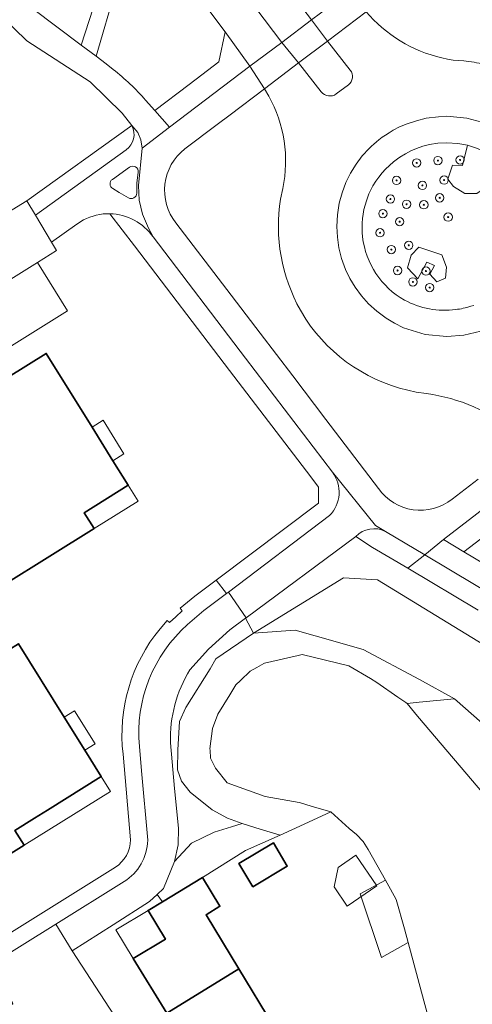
# Model space of a CAD drawing. Extents: x 147051 to 149075, y 463071 to 465537.
# Tile 208 of 229: x 147855 to 147898, y 464706 to 464800. Entities that reach past the tile are written whole.
import ezdxf

# ---------------------------------------------------------------- set-up
doc = ezdxf.new("R2010")
doc.units = 0
doc.header["$LTSCALE"] = 0.5
doc.layers.get('0').update_dxf_attribs({"linetype": 'CONTINUOUS'})
for name, color, linetype, lineweight in [('B-PV-GR-BEPLANTING_CULTUUR_HEESTERS-GV', 252, 'CONTINUOUS', 18), ('B-PV-GR-BOOM-S', 252, 'CONTINUOUS', 25), ('B-PV-OG-BEBOUWING-GV', 6, 'CONTINUOUS', 35), ('B-PV-OG-BEBOUWING_LUIFEL-GV', 6, 'CONTINUOUS', 18), ('B-PV-OG-TERREIN_BEGROEID-GV', 252, 'CONTINUOUS', 18), ('B-PV-OG-TERREIN_ERF-GV', 252, 'CONTINUOUS', 18), ('B-PV-OG-WATER_SLOOT-GV', 252, 'CONTINUOUS', 18), ('B-PV-VH-GESLOTENVERHARDING_ASFALT-GV', 252, 'CONTINUOUS', 18), ('B-PV-VH-GESLOTENVERHARDING_BETON-GV', 252, 'CONTINUOUS', 18), ('B-PV-VH-OPENVERHARDING_BETONSTRAATSTEEN-GV', 252, 'CONTINUOUS', 18), ('B-PV-VH-OPENVERHARDING_SIERBESTRATING-GV', 252, 'CONTINUOUS', 18), ('B-PV-VH-OPENVERHARDING_TEGEL-GV', 252, 'CONTINUOUS', 18)]:
    doc.layers.add(name, color=color, linetype=linetype, lineweight=lineweight)
doc.styles.add('NLCS-ISO', font='NLCS-ISO.ttf')

# ---------------------------------------------------------------- blocks, each defined once
blk = doc.blocks.new('SGR-BOOM_GBKN-SO')
at = {"linetype": 'ByBlock', "lineweight": 18}
h = blk.add_hatch(color=0, dxfattribs=at)
h.dxf.hatch_style = 1
edge = h.paths.add_edge_path()
edge.add_arc((0, 0), 0.25, 0, 360)
at = {"color": 0, "linetype": 'ByBlock', "lineweight": 18}
for radius in [2, 0.25]:
    blk.add_circle((0, 0), radius, dxfattribs=at)
at = {"color": 0, "linetype": 'ByBlock', "lineweight": 18, "style": 'NLCS-ISO'}
blk.add_attdef('SOORT', (2.5, 0), '', height=1.5, dxfattribs=at)

msp = doc.modelspace()

# ---------------------------------------------------------------- linework, layer by layer
at = {"layer": 'B-PV-GR-BEPLANTING_CULTUUR_HEESTERS-GV', "flags": 128}
for points in [[(147898.406, 464782.987), (147897.267, 464782.975), (147896.181, 464783.653), (147895.616, 464784.365), (147896.076, 464785.694), (147897.042, 464785.665), (147897.469, 464787.49), (147897.494, 464787.598), (147896.595, 464787.768), (147895.538, 464787.841), (147894.668, 464787.793), (147893.878, 464787.666), (147893.228, 464787.499), (147892.651, 464787.301), (147892.082, 464787.053), (147891.573, 464786.785), (147891.038, 464786.453), (147890.837, 464786.305)], [(147888.247, 464783.277), (147888.1, 464782.961), (147887.853, 464782.304)], [(147897.81, 464772.213), (147898.105, 464772.288)]]:
    msp.add_lwpolyline(points, dxfattribs=at)
for points in [[(147897.469, 464787.49), (147897.042, 464785.665), (147896.076, 464785.694), (147895.616, 464784.365), (147896.181, 464783.653), (147897.267, 464782.975), (147898.406, 464782.987), (147899.518, 464783.747), (147900.043, 464784.812), (147900.567, 464785.877), (147900.623, 464785.99), (147900.631, 464786.006), (147899.936, 464786.524), (147899.165, 464786.97), (147898.464, 464787.284), (147897.494, 464787.598)], [(147892.775, 464774.838), (147891.786, 464775.9), (147892.119, 464777.112), (147892.864, 464777.863), (147895.057, 464777.145), (147895.492, 464775.95), (147895.422, 464774.894), (147894.577, 464774.547), (147893.906, 464775.278), (147894.369, 464776.109), (147893.637, 464776.426)], [(147893.637, 464776.426), (147894.369, 464776.109), (147893.906, 464775.278), (147894.577, 464774.547), (147895.422, 464774.894), (147895.492, 464775.95), (147895.057, 464777.145), (147892.864, 464777.863), (147892.119, 464777.112), (147891.786, 464775.9), (147892.775, 464774.838)], [(147874.97, 464722.498), (147873.332, 464721.99), (147871.161, 464720.951), (147869.535, 464719.2), (147868.49, 464716.62), (147867.868, 464716.043), (147868.369, 464715.345), (147872.191, 464717.665), (147876.302, 464720.224), (147879.616, 464721.705), (147877.708, 464722.276), (147875.995, 464722.802)], [(147890.166, 464716.53), (147889.678, 464717.402), (147887.265, 464716.088), (147889.29, 464710.028), (147891.841, 464711.459), (147891.492, 464712.76), (147890.68, 464715.557)]]:
    msp.add_lwpolyline(points, close=True, dxfattribs=at)
at = {"layer": 'B-PV-GR-BEPLANTING_CULTUUR_HEESTERS-GV'}
for points in [[(147890.837, 464786.305, 0.126742), (147888.247, 464783.277)], [(147887.853, 464782.304, 0.110786), (147887.491, 464778.837)], [(147887.491, 464778.837, 0.239624), (147891.492, 464772.806)], [(147891.492, 464772.806, 0.155549), (147896.385, 464771.903)], [(147896.385, 464771.903, 0.044778), (147897.81, 464772.213)]]:
    msp.add_lwpolyline(points, format="xyb", dxfattribs=at)
at = {"layer": 'B-PV-OG-BEBOUWING-GV', "flags": 128}
for points in [[(147842.712, 464752.822), (147848.878, 464742.903), (147861.853, 464750.98), (147860.904, 464752.505), (147865.112, 464755.124), (147863.652, 464757.471), (147861.655, 464760.68), (147857.282, 464767.709), (147844.677, 464759.882), (147845.297, 464758.881), (147842.224, 464756.965), (147844.208, 464753.762)], [(147840.052, 464725.09), (147846.231, 464715.168), (147855.167, 464720.733), (147854.284, 464722.153), (147856.161, 464723.322), (147857.409, 464724.099), (147862.536, 464727.291), (147860.97, 464729.806), (147859.008, 464732.959), (147854.63, 464739.991), (147847.219, 464735.381), (147842.028, 464732.152), (147842.641, 464731.146), (147839.59, 464729.246), (147841.589, 464726.051)], [(147877.014, 464716.775), (147880.299, 464718.747), (147878.971, 464720.959), (147875.686, 464718.987)], [(147865.589, 464709.921), (147868.799, 464704.711), (147875.674, 464708.947), (147872.543, 464714.106), (147873.864, 464714.908), (147872.191, 464717.665), (147868.369, 464715.345), (147867.003, 464714.516), (147868.66, 464711.785)], [(147871.815, 464699.814), (147876.25, 464702.435), (147876.473, 464702.02), (147878.962, 464703.53), (147875.674, 464708.947), (147868.799, 464704.711)]]:
    msp.add_lwpolyline(points, close=True, dxfattribs=at)
at = {"layer": 'B-PV-OG-BEBOUWING_LUIFEL-GV', "flags": 128}
for points in [[(147861.655, 464760.68), (147863.652, 464757.471), (147864.701, 464758.124), (147862.706, 464761.333)], [(147860.904, 464752.505), (147861.853, 464750.98), (147866.061, 464753.599), (147865.112, 464755.124)], [(147859.008, 464732.959), (147860.97, 464729.806), (147861.947, 464730.414), (147859.986, 464733.567)], [(147855.167, 464720.733), (147863.42, 464725.872), (147862.536, 464727.291), (147857.409, 464724.099), (147856.161, 464723.322), (147854.284, 464722.153)], [(147884.763, 464716.762), (147886.029, 464714.926), (147888.843, 464716.866), (147886.835, 464719.777), (147885.16, 464718.622)], [(147865.589, 464709.921), (147868.66, 464711.785), (147867.003, 464714.516), (147863.931, 464712.652)]]:
    msp.add_lwpolyline(points, close=True, dxfattribs=at)
at = {"layer": 'B-PV-OG-TERREIN_BEGROEID-GV', "flags": 128}
for points in [[(147614.728, 465018.648), (147614.599, 465017.45), (147616.028, 465016.371), (147623.344, 465015.819), (147665.226, 464984.447), (147714.094, 464945.077), (147754.939, 464910.408), (147783.753, 464885.283), (147817.225, 464852.202), (147862.16, 464801.904), (147860.619, 464797.161), (147862.033, 464796.097), (147863.932, 464802.58), (147862.844, 464803.829), (147819.546, 464852.527), (147784.549, 464887.541), (147714.188, 464947.805), (147666.086, 464986.138), (147646.702, 465000.634), (147623.188, 465018.321)], [(147873.464, 464738.539), (147872.921, 464737.6), (147870.599, 464733.895), (147870, 464732.568), (147869.853, 464729.865), (147869.806, 464727.938), (147870.182, 464726.862), (147871.009, 464725.811), (147873.137, 464724.135), (147874.586, 464723.333), (147875.995, 464722.802), (147877.708, 464722.276), (147879.616, 464721.705), (147881.093, 464722.364), (147884.446, 464723.923), (147882.589, 464724.482), (147881.551, 464724.794), (147881.428, 464724.833), (147878.183, 464725.384), (147874.568, 464726.715), (147873.428, 464728.088), (147872.961, 464729.057), (147872.919, 464729.832), (147872.914, 464729.934), (147873.167, 464731.901), (147873.673, 464733.26), (147874.807, 464735.099), (147875.392, 464736.048), (147875.829, 464736.471), (147876.742, 464737.356), (147877.381, 464737.717), (147878.056, 464738.097), (147878.109, 464738.128), (147881.332, 464738.872), (147881.715, 464738.961), (147886.185, 464737.864), (147888.23, 464736.657), (147888.856, 464736.282), (147890.849, 464734.897), (147891.619, 464734.362), (147891.735, 464734.281), (147892.888, 464734.396), (147896.262, 464734.734), (147892.913, 464736.576), (147887.538, 464739.431), (147882.947, 464740.743), (147881.061, 464741.282), (147877.062, 464740.987)], [(147892.888, 464734.396), (147891.735, 464734.281), (147892.451, 464733.423), (147892.737, 464733.08), (147899.619, 464724.969), (147900.305, 464723.889), (147911.677, 464707.578), (147921.38, 464693.556), (147931.815, 464676.676), (147936.294, 464669.568), (147940.532, 464672.334), (147939.181, 464674.462), (147933.367, 464683.745), (147927.754, 464692.402), (147921.438, 464702.585), (147910.388, 464718.648), (147905.653, 464725.278), (147903.424, 464727.679), (147898.916, 464732.408), (147896.262, 464734.734)]]:
    msp.add_lwpolyline(points, close=True, dxfattribs=at)
for points in [[(147709.693, 464940.222), (147733.078, 464921.262), (147745.973, 464910.532), (147767.081, 464891.971), (147776.472, 464882.816), (147796.029, 464864.28), (147804.268, 464856.275), (147810.804, 464849.846), (147815.663, 464844.818), (147833.119, 464826.205), (147841.61, 464816.724), (147850.177, 464806.767), (147853.783, 464802.764), (147855.962, 464800.663), (147860.619, 464797.161), (147862.16, 464801.904), (147817.225, 464852.202), (147783.753, 464885.283), (147754.939, 464910.408), (147714.094, 464945.077)], [(147874.356, 464798.439), (147867.492, 464807.613)], [(147863.932, 464802.58), (147862.033, 464796.097)], [(147845.327, 464776.114), (147855.416, 464782.282), (147865.439, 464789.477), (147864.537, 464790.667), (147861.476, 464793.666), (147855.415, 464797.584), (147851.809, 464801.061)], [(147873.748, 464795.55), (147874.356, 464798.439)], [(147862.033, 464796.097), (147863.01, 464795.363)], [(147896.138, 464795.731), (147897.146, 464795.655)], [(147863.01, 464795.363), (147863.679, 464794.842)], [(147872.135, 464794.323), (147873.748, 464795.55)], [(147870.939, 464793.413), (147872.135, 464794.323)], [(147867.648, 464790.909), (147870.939, 464793.413)], [(147878.118, 464792.99), (147874.844, 464790.517)], [(147878.522, 464792.283), (147878.118, 464792.99)], [(147866.765, 464791.906), (147867.648, 464790.909)], [(147874.844, 464790.517), (147873.612, 464789.587)], [(147873.612, 464789.587), (147870.507, 464787.241)], [(147879.665, 464782.462), (147879.865, 464783.479)], [(147869.663, 464780.189), (147874.516, 464773.831)], [(147874.516, 464773.831), (147877.709, 464769.647)], [(147882.059, 464770.999), (147881.553, 464771.852)], [(147877.709, 464769.647), (147880.821, 464765.57)], [(147880.821, 464765.57), (147883.993, 464761.407)], [(147893.608, 464763.879), (147892.612, 464764.028)], [(147883.993, 464761.407), (147889.023, 464754.807)], [(147896.035, 464753.792), (147898.534, 464755.708)], [(147901.608, 464752.163), (147897.152, 464748.764)], [(147898.54, 464743.207), (147891.796, 464747.2), (147888.438, 464749.189), (147886.844, 464750.214), (147876.387, 464742.474), (147876.308, 464742.415), (147877.062, 464740.987), (147885.652, 464746.272), (147888.926, 464746.08), (147904.051, 464736.826), (147906.193, 464734.362), (147910.206, 464729.742), (147922.346, 464715.767), (147932.244, 464702.344)], [(147897.152, 464748.764), (147902.088, 464745.838)], [(147932.244, 464702.344), (147922.346, 464715.767), (147910.206, 464729.742), (147906.193, 464734.362), (147904.051, 464736.826), (147888.926, 464746.08), (147885.652, 464746.272), (147877.062, 464740.987), (147881.061, 464741.282), (147882.947, 464740.743), (147887.538, 464739.431), (147892.913, 464736.576), (147896.262, 464734.734), (147898.916, 464732.408), (147903.424, 464727.679), (147905.653, 464725.278), (147910.388, 464718.648), (147921.438, 464702.585)], [(147876.308, 464742.415), (147874.808, 464741.305)], [(147877.062, 464740.987), (147876.308, 464742.415)], [(147874.808, 464741.305), (147872.789, 464739.479)], [(147873.464, 464738.539), (147877.062, 464740.987)], [(147872.789, 464739.479), (147871.003, 464737.504)], [(147872.921, 464737.6), (147873.464, 464738.539)], [(147870.599, 464733.895), (147872.921, 464737.6)], [(147870, 464732.568), (147870.599, 464733.895)], [(147869.853, 464729.865), (147870, 464732.568)], [(147869.14, 464730.527), (147869.514, 464726.148)], [(147869.806, 464727.938), (147869.853, 464729.865)], [(147870.182, 464726.862), (147869.806, 464727.938)], [(147869.514, 464726.148), (147869.899, 464722.372)], [(147871.009, 464725.811), (147870.182, 464726.862)], [(147873.137, 464724.135), (147871.009, 464725.811)], [(147874.586, 464723.333), (147873.137, 464724.135)], [(147875.995, 464722.802), (147874.586, 464723.333)], [(147869.899, 464722.372), (147869.88, 464720.768)], [(147873.332, 464721.99), (147874.97, 464722.498)], [(147874.97, 464722.498), (147875.995, 464722.802)], [(147871.161, 464720.951), (147873.332, 464721.99)], [(147869.535, 464719.2), (147871.161, 464720.951)], [(147869.88, 464720.768), (147869.535, 464719.2)]]:
    msp.add_lwpolyline(points, dxfattribs=at)
at = {"layer": 'B-PV-OG-TERREIN_BEGROEID-GV'}
for points in [[(147888.546, 464799.59, 0.16321), (147896.138, 464795.731)], [(147897.146, 464795.655, -0.028682), (147899.104, 464795.341)], [(147863.679, 464794.842, -0.043845), (147866.765, 464791.906)], [(147879.865, 464783.479, 0.183433), (147878.522, 464792.283)], [(147870.507, 464787.241, 0.417185), (147869.663, 464780.189)], [(147881.553, 464771.852, -0.170227), (147879.665, 464782.462)], [(147892.612, 464764.028, -0.204754), (147882.059, 464770.999)], [(147902.081, 464760.149, 0.140891), (147893.608, 464763.879)], [(147889.023, 464754.807, 0.432244), (147896.035, 464753.792)], [(147871.003, 464737.504, 0.145477), (147869.14, 464730.527)]]:
    msp.add_lwpolyline(points, format="xyb", dxfattribs=at)
at = {"layer": 'B-PV-OG-TERREIN_ERF-GV'}
for points in [[(147863.362, 464781.06, 0.127764), (147860.842, 464780.464)], [(147864.611, 464729.437, -0.203078), (147868.145, 464741.423)], [(147863.883, 464718.637, 0.246042), (147865.333, 464721.269)]]:
    msp.add_lwpolyline(points, format="xyb", dxfattribs=at)
at = {"layer": 'B-PV-OG-TERREIN_ERF-GV', "flags": 128}
for points in [[(147868.145, 464741.423), (147868.831, 464742.192), (147869.063, 464742.004), (147869.652, 464742.571), (147870.27, 464743.117), (147870.075, 464743.383), (147871.472, 464744.533), (147873.506, 464746.064), (147883.268, 464753.413), (147883.293, 464754.941), (147882.547, 464755.93), (147874.788, 464766.08), (147865.708, 464777.985), (147863.362, 464781.06)], [(147860.842, 464780.464), (147860.19, 464780.051), (147857.79, 464778.339), (147858.247, 464777.533), (147856.457, 464776.397), (147859.324, 464771.785), (147847.06, 464764.143)], [(147854.63, 464739.991), (147859.008, 464732.959), (147860.97, 464729.806), (147862.536, 464727.291), (147857.409, 464724.099), (147856.161, 464723.322), (147854.284, 464722.153), (147855.167, 464720.733), (147846.231, 464715.168)], [(147865.333, 464721.269), (147864.611, 464729.437)], [(147894.536, 464701.461), (147893.336, 464705.88), (147891.841, 464711.459), (147889.29, 464710.028), (147887.265, 464716.088), (147889.678, 464717.402), (147888.035, 464720.335), (147887.542, 464721.105), (147886.923, 464721.777), (147886.197, 464722.332), (147884.446, 464723.923), (147881.093, 464722.364), (147879.616, 464721.705), (147876.302, 464720.224), (147872.191, 464717.665), (147873.864, 464714.908), (147872.543, 464714.106), (147875.674, 464708.947), (147878.962, 464703.53)], [(147847.556, 464701.599), (147854.099, 464705.604), (147854.049, 464705.692), (147851.881, 464704.431), (147850.625, 464706.589), (147852.812, 464707.862), (147852, 464709.355), (147851.118, 464710.697), (147863.883, 464718.637)], [(147868.799, 464704.711), (147865.589, 464709.921), (147868.66, 464711.785), (147867.003, 464714.516), (147868.369, 464715.345), (147867.868, 464716.043), (147867.152, 464715.378), (147863.664, 464713.151), (147859.745, 464710.669), (147865.107, 464702.436)]]:
    msp.add_lwpolyline(points, dxfattribs=at)
for points in [[(147842.712, 464752.822), (147844.208, 464753.762), (147842.224, 464756.965), (147845.297, 464758.881), (147844.677, 464759.882), (147857.282, 464767.709), (147861.655, 464760.68), (147863.652, 464757.471), (147865.112, 464755.124), (147860.904, 464752.505), (147861.853, 464750.98), (147848.878, 464742.903)], [(147877.014, 464716.775), (147875.686, 464718.987), (147878.971, 464720.959), (147880.299, 464718.747)]]:
    msp.add_lwpolyline(points, close=True, dxfattribs=at)
at = {"layer": 'B-PV-OG-WATER_SLOOT-GV', "flags": 128}
msp.add_lwpolyline([(147899.619, 464724.969), (147892.737, 464733.08), (147892.451, 464733.423), (147891.735, 464734.281), (147891.619, 464734.362), (147890.849, 464734.897), (147888.856, 464736.282), (147888.23, 464736.657), (147886.185, 464737.864), (147881.715, 464738.961), (147881.332, 464738.872), (147878.109, 464738.128), (147878.056, 464738.097), (147877.381, 464737.717), (147876.742, 464737.356), (147875.829, 464736.471), (147875.392, 464736.048), (147874.807, 464735.099), (147873.673, 464733.26), (147873.167, 464731.901), (147872.914, 464729.934), (147872.919, 464729.832), (147872.961, 464729.057), (147873.428, 464728.088), (147874.568, 464726.715), (147878.183, 464725.384), (147881.428, 464724.833), (147881.551, 464724.794), (147882.589, 464724.482), (147884.446, 464723.923), (147886.197, 464722.332), (147886.923, 464721.777), (147887.542, 464721.105), (147888.035, 464720.335), (147889.678, 464717.402), (147890.166, 464716.53), (147890.68, 464715.557), (147891.492, 464712.76), (147891.841, 464711.459), (147893.336, 464705.88), (147894.536, 464701.461)], dxfattribs=at)
at = {"layer": 'B-PV-VH-GESLOTENVERHARDING_ASFALT-GV', "flags": 128}
for points in [[(147863.679, 464794.842), (147863.01, 464795.363), (147862.033, 464796.097), (147860.619, 464797.161), (147855.962, 464800.663), (147853.783, 464802.764), (147850.177, 464806.767), (147841.61, 464816.724), (147833.119, 464826.205), (147815.663, 464844.818), (147810.804, 464849.846), (147804.268, 464856.275), (147796.029, 464864.28), (147776.472, 464882.816), (147767.081, 464891.971), (147745.973, 464910.532), (147733.078, 464921.262), (147709.693, 464940.222)], [(147838.434, 464844.264), (147842.859, 464839.226), (147853.863, 464825.828), (147867.492, 464807.613), (147874.356, 464798.439), (147876.729, 464795.145), (147879.792, 464797.423), (147877.296, 464800.695), (147870.337, 464809.886), (147867.996, 464812.978), (147858.566, 464825.153), (147852.574, 464832.634)], [(147854.479, 464835.331), (147862.719, 464825.232), (147872.199, 464813.235), (147873.082, 464812.078), (147880.127, 464802.853), (147882.61, 464799.57), (147886.043, 464802.148), (147883.384, 464805.296), (147882.091, 464806.851), (147881.974, 464806.75), (147873.165, 464817.414), (147864.318, 464828.458), (147857.481, 464836.847)], [(147851.809, 464801.061), (147855.415, 464797.584), (147861.476, 464793.666), (147864.537, 464790.667), (147865.439, 464789.477), (147866.016, 464788.828), (147866.316, 464788.116), (147866.437, 464787.33), (147869.064, 464789.313), (147867.648, 464790.909), (147866.765, 464791.906)], [(147888.546, 464799.59), (147887.829, 464800.343), (147884.139, 464797.549), (147886.316, 464794.78)], [(147897.146, 464795.655), (147896.138, 464795.731)], [(147876.729, 464795.145), (147869.064, 464789.313)], [(147878.118, 464792.99), (147876.729, 464795.145)], [(147883.545, 464792.691), (147881.375, 464795.456), (147878.118, 464792.99), (147878.522, 464792.283)], [(147874.844, 464790.517), (147878.118, 464792.99)], [(147886.138, 464793.375), (147884.972, 464792.499)], [(147873.612, 464789.587), (147874.844, 464790.517)], [(147898.772, 464769.845), (147897.155, 464769.456), (147895.538, 464769.335), (147893.472, 464769.51), (147891.406, 464770.17), (147890.534, 464770.606), (147889.734, 464771.082), (147888.859, 464771.737), (147888.061, 464772.453), (147887.377, 464773.224), (147886.77, 464774.045), (147886.278, 464774.868), (147885.862, 464775.744), (147885.489, 464776.77), (147885.218, 464777.796), (147885.078, 464778.822), (147885.025, 464779.848), (147885.081, 464780.958), (147885.264, 464782.067), (147885.529, 464783.046), (147885.889, 464784.025), (147886.338, 464784.931), (147886.866, 464785.791), (147887.458, 464786.572), (147888.104, 464787.282), (147888.33, 464787.5), (147888.561, 464787.713), (147888.803, 464787.921), (147889.037, 464788.109), (147889.202, 464788.237), (147889.368, 464788.36), (147889.674, 464788.571), (147890.014, 464788.796), (147890.413, 464789.032), (147891.014, 464789.342), (147891.736, 464789.641), (147892.63, 464789.944), (147893.566, 464790.184), (147894.725, 464790.326), (147895.538, 464790.362), (147897.43, 464790.192), (147898.884, 464789.809)], [(147866.016, 464788.828), (147865.439, 464789.477)], [(147869.064, 464789.313), (147866.437, 464787.33)], [(147870.507, 464787.241), (147873.612, 464789.587)], [(147866.316, 464788.116), (147866.016, 464788.828)], [(147866.083, 464783.75), (147866.437, 464787.33)], [(147866.437, 464787.33), (147866.083, 464783.75)], [(147866.437, 464787.33), (147866.316, 464788.116)], [(147864.919, 464787.159), (147856.242, 464780.909)], [(147863.595, 464784.339), (147865.227, 464785.503)], [(147866.065, 464785.006), (147865.936, 464784.008)], [(147864.255, 464783.074), (147863.643, 464783.451)], [(147865.936, 464784.008), (147865.93, 464783.037)], [(147866.16, 464782.356), (147866.083, 464783.75)], [(147866.083, 464783.75), (147866.16, 464782.356)], [(147879.865, 464783.479), (147879.665, 464782.462)], [(147865.126, 464782.573), (147864.255, 464783.074)], [(147866.476, 464781.006), (147866.16, 464782.356)], [(147866.16, 464782.356), (147866.476, 464781.006)], [(147856.242, 464780.909), (147857.79, 464778.339)], [(147867.058, 464779.664), (147866.476, 464781.006)], [(147866.476, 464781.006), (147867.058, 464779.664)], [(147857.79, 464778.339), (147860.19, 464780.051)], [(147860.19, 464780.051), (147860.842, 464780.464)], [(147874.516, 464773.831), (147869.663, 464780.189)], [(147867.48, 464778.841), (147867.058, 464779.664)], [(147867.058, 464779.664), (147867.48, 464778.841)], [(147867.48, 464778.841), (147876.323, 464767.25)], [(147877.709, 464769.647), (147874.516, 464773.831)], [(147881.553, 464771.852), (147882.059, 464770.999)], [(147880.821, 464765.57), (147877.709, 464769.647)], [(147876.323, 464767.25), (147884.607, 464756.37)], [(147883.993, 464761.407), (147880.821, 464765.57)], [(147892.612, 464764.028), (147893.608, 464763.879)], [(147889.023, 464754.807), (147883.993, 464761.407)], [(147895.203, 464749.952), (147904.765, 464757.284)], [(147888.716, 464751.267), (147884.607, 464756.37)], [(147884.607, 464756.37), (147888.716, 464751.267)], [(147898.534, 464755.708), (147896.035, 464753.792)], [(147884.334, 464752.22), (147874.673, 464744.909)], [(147889.674, 464750.707), (147888.716, 464751.267)], [(147888.716, 464751.267), (147889.674, 464750.707)], [(147889.674, 464750.707), (147893.427, 464748.48)], [(147876.387, 464742.474), (147886.844, 464750.214)], [(147893.427, 464748.48), (147895.203, 464749.952)], [(147902.088, 464745.838), (147897.152, 464748.764), (147895.203, 464749.952), (147893.427, 464748.48), (147900.614, 464744.193)], [(147874.673, 464744.909), (147876.387, 464742.474)]]:
    msp.add_lwpolyline(points, dxfattribs=at)
for points in [[(147882.61, 464799.57), (147884.139, 464797.549), (147887.829, 464800.343), (147886.043, 464802.148)], [(147879.792, 464797.423), (147881.375, 464795.456), (147884.139, 464797.549), (147882.61, 464799.57)], [(147881.375, 464795.456), (147879.792, 464797.423), (147876.729, 464795.145), (147878.118, 464792.99)]]:
    msp.add_lwpolyline(points, close=True, dxfattribs=at)
at = {"layer": 'B-PV-VH-GESLOTENVERHARDING_ASFALT-GV'}
for points in [[(147896.138, 464795.731, -0.16321), (147888.546, 464799.59)], [(147899.104, 464795.341, 0.028682), (147897.146, 464795.655)], [(147866.765, 464791.906, 0.043845), (147863.679, 464794.842)], [(147886.316, 464794.78, -0.415571), (147886.138, 464793.375)], [(147878.522, 464792.283, -0.183433), (147879.865, 464783.479)], [(147884.972, 464792.499, -0.399468), (147883.545, 464792.691)], [(147865.439, 464789.477, -0.380513), (147864.919, 464787.159)], [(147869.663, 464780.189, -0.417185), (147870.507, 464787.241)], [(147865.227, 464785.503, -0.646184), (147866.065, 464785.006)], [(147863.643, 464783.451, -0.556264), (147863.595, 464784.339)], [(147865.93, 464783.037, -0.562806), (147865.126, 464782.573)], [(147879.665, 464782.462, 0.170227), (147881.553, 464771.852)], [(147860.842, 464780.464, -0.127764), (147863.362, 464781.06)], [(147863.362, 464781.06, -0.240274), (147867.48, 464778.841)], [(147882.059, 464770.999, 0.204754), (147892.612, 464764.028)], [(147893.608, 464763.879, -0.140891), (147902.081, 464760.149)], [(147884.607, 464756.37, -0.369384), (147884.334, 464752.22)], [(147896.035, 464753.792, -0.432244), (147889.023, 464754.807)], [(147886.844, 464750.214, -0.33812), (147889.674, 464750.707)]]:
    msp.add_lwpolyline(points, format="xyb", dxfattribs=at)
at = {"layer": 'B-PV-VH-GESLOTENVERHARDING_BETON-GV', "flags": 128}
for points in [[(147884.139, 464797.549), (147881.375, 464795.456)], [(147886.316, 464794.78), (147884.139, 464797.549)], [(147881.375, 464795.456), (147883.545, 464792.691)], [(147884.972, 464792.499), (147886.138, 464793.375)], [(147898.884, 464789.809), (147897.43, 464790.192), (147895.538, 464790.362), (147894.725, 464790.326), (147893.566, 464790.184), (147892.63, 464789.944), (147891.736, 464789.641), (147891.014, 464789.342), (147890.413, 464789.032), (147890.014, 464788.796), (147889.674, 464788.571), (147889.368, 464788.36), (147889.202, 464788.237), (147889.037, 464788.109), (147888.803, 464787.921), (147888.561, 464787.713), (147888.33, 464787.5), (147888.104, 464787.282), (147887.458, 464786.572), (147886.866, 464785.791), (147886.338, 464784.931), (147885.889, 464784.025), (147885.529, 464783.046), (147885.264, 464782.067), (147885.081, 464780.958), (147885.025, 464779.848), (147885.078, 464778.822), (147885.218, 464777.796), (147885.489, 464776.77), (147885.862, 464775.744), (147886.278, 464774.868), (147886.77, 464774.045), (147887.377, 464773.224), (147888.061, 464772.453), (147888.859, 464771.737), (147889.734, 464771.082), (147890.534, 464770.606), (147891.406, 464770.17), (147893.472, 464769.51), (147895.538, 464769.335), (147897.155, 464769.456), (147898.772, 464769.845)], [(147890.837, 464786.305), (147891.038, 464786.453), (147891.573, 464786.785), (147892.082, 464787.053), (147892.651, 464787.301), (147893.228, 464787.499), (147893.878, 464787.666), (147894.668, 464787.793), (147895.538, 464787.841), (147896.595, 464787.768), (147897.494, 464787.598), (147898.464, 464787.284)], [(147887.853, 464782.304), (147888.1, 464782.961), (147888.247, 464783.277)], [(147898.105, 464772.288), (147897.81, 464772.213)]]:
    msp.add_lwpolyline(points, dxfattribs=at)
at = {"layer": 'B-PV-VH-GESLOTENVERHARDING_BETON-GV'}
for points in [[(147886.138, 464793.375, 0.415571), (147886.316, 464794.78)], [(147883.545, 464792.691, 0.399468), (147884.972, 464792.499)], [(147888.247, 464783.277, -0.126742), (147890.837, 464786.305)], [(147887.491, 464778.837, -0.110786), (147887.853, 464782.304)], [(147891.492, 464772.806, -0.239624), (147887.491, 464778.837)], [(147896.385, 464771.903, -0.155549), (147891.492, 464772.806)], [(147897.81, 464772.213, -0.044778), (147896.385, 464771.903)]]:
    msp.add_lwpolyline(points, format="xyb", dxfattribs=at)
at = {"layer": 'B-PV-VH-OPENVERHARDING_BETONSTRAATSTEEN-GV', "flags": 128}
for points in [[(147865.227, 464785.503), (147863.595, 464784.339)], [(147865.936, 464784.008), (147866.065, 464785.006)], [(147863.643, 464783.451), (147864.255, 464783.074)], [(147865.93, 464783.037), (147865.936, 464784.008)], [(147864.255, 464783.074), (147865.126, 464782.573)]]:
    msp.add_lwpolyline(points, dxfattribs=at)
at = {"layer": 'B-PV-VH-OPENVERHARDING_BETONSTRAATSTEEN-GV'}
for points in [[(147866.065, 464785.006, 0.646184), (147865.227, 464785.503)], [(147863.595, 464784.339, 0.556264), (147863.643, 464783.451)], [(147865.126, 464782.573, 0.562806), (147865.93, 464783.037)]]:
    msp.add_lwpolyline(points, format="xyb", dxfattribs=at)
at = {"layer": 'B-PV-VH-OPENVERHARDING_BETONSTRAATSTEEN-GV', "flags": 128}
for points in [[(147834.563, 464769.041), (147836.167, 464766.189), (147837.209, 464764.433), (147842.993, 464768.053), (147844.201, 464768.756), (147856.457, 464776.397), (147858.247, 464777.533), (147857.79, 464778.339), (147856.242, 464780.909), (147855.416, 464782.282), (147845.327, 464776.114), (147836.742, 464770.892), (147834.29, 464769.398)], [(147847.06, 464764.143), (147859.324, 464771.785), (147856.457, 464776.397), (147844.201, 464768.756)]]:
    msp.add_lwpolyline(points, close=True, dxfattribs=at)
at = {"layer": 'B-PV-VH-OPENVERHARDING_SIERBESTRATING-GV', "flags": 128}
msp.add_lwpolyline([(147865.107, 464702.436), (147859.745, 464710.669), (147858.193, 464713.198), (147852, 464709.355), (147852.812, 464707.862), (147852.895, 464707.719), (147854.069, 464705.704), (147854.049, 464705.692), (147854.099, 464705.604), (147847.556, 464701.599)], dxfattribs=at)
at = {"layer": 'B-PV-VH-OPENVERHARDING_TEGEL-GV', "flags": 128}
for points in [[(147877.296, 464800.695), (147879.792, 464797.423), (147882.61, 464799.57), (147880.127, 464802.853)], [(147869.064, 464789.313), (147876.729, 464795.145), (147874.356, 464798.439), (147873.748, 464795.55), (147872.135, 464794.323), (147870.939, 464793.413), (147867.648, 464790.909)], [(147897.152, 464748.764), (147901.608, 464752.163), (147902.811, 464753.081), (147904.749, 464754.559), (147907.45, 464754.21), (147904.765, 464757.284), (147895.203, 464749.952)]]:
    msp.add_lwpolyline(points, close=True, dxfattribs=at)
for points in [[(147865.439, 464789.477), (147855.416, 464782.282)], [(147856.242, 464780.909), (147864.919, 464787.159)], [(147855.416, 464782.282), (147856.242, 464780.909)], [(147863.362, 464781.06), (147865.708, 464777.985), (147874.788, 464766.08), (147882.547, 464755.93), (147883.293, 464754.941), (147883.268, 464753.413), (147873.506, 464746.064)], [(147884.607, 464756.37), (147876.323, 464767.25), (147867.48, 464778.841)], [(147873.506, 464746.064), (147874.496, 464744.775), (147874.673, 464744.909), (147884.334, 464752.22)], [(147893.427, 464748.48), (147889.674, 464750.707)], [(147886.844, 464750.214), (147888.438, 464749.189)], [(147888.438, 464749.189), (147891.796, 464747.2)], [(147891.796, 464747.2), (147893.427, 464748.48)], [(147900.614, 464744.193), (147893.427, 464748.48), (147891.796, 464747.2), (147898.54, 464743.207)], [(147873.506, 464746.064), (147871.472, 464744.533), (147870.075, 464743.383), (147870.27, 464743.117), (147869.652, 464742.571), (147869.063, 464742.004), (147868.831, 464742.192), (147868.145, 464741.423)], [(147870.782, 464741.812), (147872.343, 464743.146), (147874.496, 464744.775), (147873.506, 464746.064)], [(147871.003, 464737.504), (147872.789, 464739.479), (147874.808, 464741.305), (147876.308, 464742.415), (147876.387, 464742.474), (147874.673, 464744.909), (147874.496, 464744.775), (147872.343, 464743.146), (147870.782, 464741.812)], [(147864.72, 464717.27), (147858.193, 464713.198), (147859.745, 464710.669), (147863.664, 464713.151), (147867.152, 464715.378), (147867.868, 464716.043), (147868.49, 464716.62), (147869.535, 464719.2), (147869.88, 464720.768), (147869.899, 464722.372), (147869.514, 464726.148), (147869.14, 464730.527)], [(147866.975, 464721.216), (147866.368, 464727.858), (147866.182, 464730.183)], [(147866.182, 464730.183), (147866.368, 464727.858), (147866.975, 464721.216)], [(147864.611, 464729.437), (147865.333, 464721.269)], [(147863.883, 464718.637), (147851.118, 464710.697), (147852, 464709.355), (147858.193, 464713.198), (147864.72, 464717.27)]]:
    msp.add_lwpolyline(points, dxfattribs=at)
at = {"layer": 'B-PV-VH-OPENVERHARDING_TEGEL-GV'}
for points in [[(147864.919, 464787.159, 0.380513), (147865.439, 464789.477)], [(147867.48, 464778.841, 0.240274), (147863.362, 464781.06)], [(147884.334, 464752.22, 0.369384), (147884.607, 464756.37)], [(147889.674, 464750.707, 0.33812), (147886.844, 464750.214)], [(147868.145, 464741.423, 0.203078), (147864.611, 464729.437)], [(147866.182, 464730.183, -0.240255), (147870.782, 464741.812)], [(147870.782, 464741.812, 0.240255), (147866.182, 464730.183)], [(147869.14, 464730.527, -0.145477), (147871.003, 464737.504)], [(147865.333, 464721.269, -0.246042), (147863.883, 464718.637)], [(147864.72, 464717.27, 0.251706), (147866.975, 464721.216)], [(147866.975, 464721.216, -0.251706), (147864.72, 464717.27)]]:
    msp.add_lwpolyline(points, format="xyb", dxfattribs=at)

# ---------------------------------------------------------------- block references
at = {"layer": 'B-PV-GR-BOOM-S', "xscale": 0.2, "yscale": 0.2, "zscale": 0.2}
for p in [(147892.655, 464785.913), (147894.683, 464786.133), (147896.797, 464786.19), (147890.734, 464784.243), (147895.267, 464784.27), (147893.202, 464783.762), (147890.151, 464782.463), (147894.851, 464782.577), (147891.692, 464781.96), (147893.337, 464781.917), (147889.431, 464781.066), (147891.027, 464780.298), (147895.663, 464780.733), (147889.153, 464779.239), (147890.236, 464777.634), (147891.902, 464778.042), (147890.832, 464775.634), (147893.544, 464775.575), (147892.293, 464774.547), (147893.898, 464774.006)]:
    msp.add_blockref('SGR-BOOM_GBKN-SO', p, dxfattribs=at)

doc.saveas('drawing.dxf')
